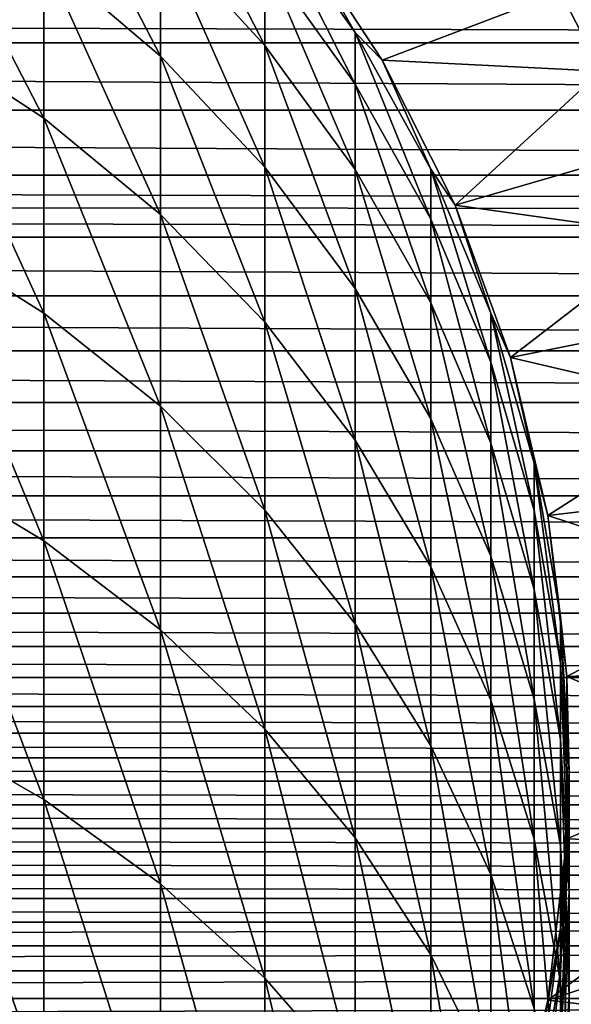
# Model space of a CAD drawing. Header units: metres. Extents: x -109 to 109, y -315 to 32.
# Tile 211 of 256: x 8 to 13, y -2 to 7. Entities that reach past the tile are written whole.
import ezdxf

# ---------------------------------------------------------------- set-up
doc = ezdxf.new("R2010")
doc.units = ezdxf.units.M
doc.layers.add('solid_K244242000C74_AAA', color=7, linetype='CONTINUOUS')

msp = doc.modelspace()

# ---------------------------------------------------------------- linework, layer by layer
at = {"layer": 'solid_K244242000C74_AAA'}
for points in [[(9.192389, 6.536077, 116.258514), (9.192389, 7.69306, 112.159241), (8.105368, 8.637606, 112.386162)], [(8.105368, 7.459882, 116.558914), (9.192389, 6.536077, 116.258514), (8.105368, 8.637606, 112.386162)], [(10.163809, 6.636114, 111.905312), (10.163809, 7.4509, 107.81163), (9.192389, 8.524524, 107.981758)], [(9.192389, 7.69306, 112.159241), (10.163809, 6.636114, 111.905312), (9.192389, 8.524524, 107.981758)], [(8.105368, 5.95808, 120.626289), (8.105368, 7.459882, 116.558914), (6.916417, 8.262137, 116.819794)], [(6.916417, 6.737368, 120.949364), (8.105368, 5.95808, 120.626289), (6.916417, 8.262137, 116.819794)], [(10.427602, 7.763062, 99.5), (10.163809, 7.941661, 103.666595), (11.007415, 6.756376, 103.573318)], [(11.007415, 6.276602, 107.625542), (11.007415, 6.756376, 103.573318), (10.163809, 7.941661, 103.666595)], [(10.163809, 7.4509, 107.81163), (11.007415, 6.276602, 107.625542), (10.163809, 7.941661, 103.666595)], [(11.25833, 6.5, 99.5), (10.427655, 7.762985, 75.5), (10.427602, 7.763062, 99.5)], [(11.25833, 6.5, 99.5), (10.427602, 7.763062, 99.5), (11.007415, 6.756376, 103.573318)], [(10.427655, 7.762985, 75.5), (11.258284, 6.500063, 75.5), (12.919087, 7.132754, 75.5)], [(11.25833, 6.5, 99.5), (11.258284, 6.500063, 75.5), (10.427655, 7.762985, 75.5)], [(10.163809, 5.502338, 115.922363), (10.163809, 6.636114, 111.905312), (9.192389, 7.69306, 112.159241)], [(9.192389, 6.536077, 116.258514), (10.163809, 5.502338, 115.922363), (9.192389, 7.69306, 112.159241)], [(13.185468, 7.612633, 75.463287), (12.919087, 7.132754, 75.5), (13.298898, 6.396794, 75.5)], [(9.192389, 5.06072, 120.254257), (9.192389, 6.536077, 116.258514), (8.105368, 7.459882, 116.558914)], [(8.105368, 5.95808, 120.626289), (9.192389, 5.06072, 120.254257), (8.105368, 7.459882, 116.558914)], [(11.007415, 5.480058, 111.627579), (11.007415, 6.276602, 107.625542), (10.163809, 7.4509, 107.81163)], [(10.163809, 6.636114, 111.905312), (11.007415, 5.480058, 111.627579), (10.163809, 7.4509, 107.81163)], [(11.258284, 6.500063, 75.5), (13.298898, 6.396794, 75.5), (12.919087, 7.132754, 75.5)], [(55.592159, 6.660616, -13.440097), (-55.592159, 6.660616, -13.440097), (-55.818272, 6.978356, -13.277897)], [(55.818272, 6.978356, -13.277897), (55.592159, 6.660616, -13.440097), (-55.818272, 6.978356, -13.277897)], [(8.105368, 4.141476, 124.563148), (8.105368, 5.95808, 120.626289), (6.916417, 6.737368, 120.949364)], [(6.916417, 4.892983, 124.946426), (8.105368, 4.141476, 124.563148), (6.916417, 6.737368, 120.949364)], [(11.25833, 6.5, 99.5), (11.007415, 6.756376, 103.573318), (11.712595, 5.484381, 103.473206)], [(11.712595, 5.016398, 107.425842), (11.712595, 5.484381, 103.473206), (11.007415, 6.756376, 103.573318)], [(11.007415, 6.276602, 107.625542), (11.712595, 5.016398, 107.425842), (11.007415, 6.756376, 103.573318)], [(55.192776, 6.031777, -13.733814), (-55.192776, 6.031777, -13.733814), (-55.592159, 6.660616, -13.440097)], [(55.592159, 6.660616, -13.440097), (55.192776, 6.031777, -13.733814), (-55.592159, 6.660616, -13.440097)], [(11.007415, 4.371665, 115.554688), (11.007415, 5.480058, 111.627579), (10.163809, 6.636114, 111.905312)], [(10.163809, 5.502338, 115.922363), (11.007415, 4.371665, 115.554688), (10.163809, 6.636114, 111.905312)], [(10.163809, 4.056575, 119.837959), (10.163809, 5.502338, 115.922363), (9.192389, 6.536077, 116.258514)], [(9.192389, 5.06072, 120.254257), (10.163809, 4.056575, 119.837959), (9.192389, 6.536077, 116.258514)], [(11.258284, 6.500063, 75.5), (11.936845, 5.148944, 75.5), (13.298898, 6.396794, 75.5)], [(11.93681, 5.149037, 99.5), (11.936845, 5.148944, 75.5), (11.258284, 6.500063, 75.5)], [(11.93681, 5.149037, 99.5), (11.258284, 6.500063, 75.5), (11.25833, 6.5, 99.5)], [(11.93681, 5.149037, 99.5), (11.25833, 6.5, 99.5), (11.712595, 5.484381, 103.473206)], [(11.936845, 5.148944, 75.5), (13.636667, 5.640982, 75.5), (13.298898, 6.396794, 75.5)], [(11.712595, 4.23943, 111.329521), (11.712595, 5.016398, 107.425842), (11.007415, 6.276602, 107.625542)], [(11.007415, 5.480058, 111.627579), (11.712595, 4.23943, 111.329521), (11.007415, 6.276602, 107.625542)], [(54.862499, 5.425976, -13.984233), (-54.862499, 5.425976, -13.984233), (-55.192776, 6.031777, -13.733814)], [(55.192776, 6.031777, -13.733814), (54.862499, 5.425976, -13.984233), (-55.192776, 6.031777, -13.733814)], [(9.192389, 3.276106, 124.121788), (9.192389, 5.06072, 120.254257), (8.105368, 5.95808, 120.626289)], [(8.105368, 4.141476, 124.563148), (9.192389, 3.276106, 124.121788), (8.105368, 5.95808, 120.626289)], [(11.936845, 5.148944, 75.5), (13.931458, 4.867612, 75.5), (13.636667, 5.640982, 75.5)], [(54.711296, 5.10908, -14.103095), (-54.724346, 5.137531, -14.092756), (-54.862499, 5.425976, -13.984233)], [(54.862499, 5.425976, -13.984233), (54.711296, 5.10908, -14.103095), (-54.862499, 5.425976, -13.984233)], [(11.007415, 2.958271, 119.382622), (11.007415, 4.371665, 115.554688), (10.163809, 5.502338, 115.922363)], [(10.163809, 4.056575, 119.837959), (11.007415, 2.958271, 119.382622), (10.163809, 5.502338, 115.922363)], [(11.712595, 3.158278, 115.160118), (11.712595, 4.23943, 111.329521), (11.007415, 5.480058, 111.627579)], [(11.007415, 4.371665, 115.554688), (11.712595, 3.158278, 115.160118), (11.007415, 5.480058, 111.627579)], [(11.93681, 5.149037, 99.5), (11.712595, 5.484381, 103.473206), (12.270483, 4.141672, 103.367531)], [(12.270483, 3.686136, 107.21505), (12.270483, 4.141672, 103.367531), (11.712595, 5.484381, 103.473206)], [(11.712595, 5.016398, 107.425842), (12.270483, 3.686136, 107.21505), (11.712595, 5.484381, 103.473206)], [(54.596004, 4.848777, -14.194695), (-54.596004, 4.848777, -14.194695), (-54.724346, 5.137531, -14.092756)], [(54.711296, 5.10908, -14.103095), (54.596004, 4.848777, -14.194695), (-54.724346, 5.137531, -14.092756)], [(12.453864, 3.728442, 99.5), (11.936845, 5.148944, 75.5), (11.93681, 5.149037, 99.5)], [(12.453864, 3.728442, 99.5), (11.93681, 5.149037, 99.5), (12.270483, 4.141672, 103.367531)], [(11.936845, 5.148944, 75.5), (12.453831, 3.728525, 75.5), (13.931458, 4.867612, 75.5)], [(12.453864, 3.728442, 99.5), (12.453831, 3.728525, 75.5), (11.936845, 5.148944, 75.5)], [(10.163809, 2.307757, 123.627914), (10.163809, 4.056575, 119.837959), (9.192389, 5.06072, 120.254257)], [(9.192389, 3.276106, 124.121788), (10.163809, 2.307757, 123.627914), (9.192389, 5.06072, 120.254257)], [(12.270483, 2.929833, 111.0149), (12.270483, 3.686136, 107.21505), (11.712595, 5.016398, 107.425842)], [(11.712595, 4.23943, 111.329521), (12.270483, 2.929833, 111.0149), (11.712595, 5.016398, 107.425842)], [(8.105368, 2.021292, 128.345169), (8.105368, 4.141476, 124.563148), (6.916417, 4.892983, 124.946426)], [(6.916417, 2.740376, 128.786301), (8.105368, 2.021292, 128.345169), (6.916417, 4.892983, 124.946426)], [(12.453831, 3.728525, 75.5), (14.182702, 4.078055, 75.5), (13.931458, 4.867612, 75.5)], [(54.384624, 4.303791, -14.369321), (-54.384624, 4.303791, -14.369321), (-54.596004, 4.848777, -14.194695)], [(54.596004, 4.848777, -14.194695), (54.384624, 4.303791, -14.369321), (-54.596004, 4.848777, -14.194695)], [(11.712595, 1.77962, 118.893974), (11.712595, 3.158278, 115.160118), (11.007415, 4.371665, 115.554688)], [(11.007415, 2.958271, 119.382622), (11.712595, 1.77962, 118.893974), (11.007415, 4.371665, 115.554688)], [(54.218666, 3.790483, -14.513175), (-54.218666, 3.790483, -14.513175), (-54.384624, 4.303791, -14.369321)], [(54.384624, 4.303791, -14.369321), (54.218666, 3.790483, -14.513175), (-54.384624, 4.303791, -14.369321)], [(12.270483, 1.877436, 114.743614), (12.270483, 2.929833, 111.0149), (11.712595, 4.23943, 111.329521)], [(11.712595, 3.158278, 115.160118), (12.270483, 1.877436, 114.743614), (11.712595, 4.23943, 111.329521)], [(9.192389, 1.193258, 127.837219), (9.192389, 3.276106, 124.121788), (8.105368, 4.141476, 124.563148)], [(8.105368, 2.021292, 128.345169), (9.192389, 1.193258, 127.837219), (8.105368, 4.141476, 124.563148)], [(12.453864, 3.728442, 99.5), (12.270483, 4.141672, 103.367531), (12.674063, 2.745135, 103.257622)], [(12.674063, 2.302544, 106.995796), (12.674063, 2.745135, 103.257622), (12.270483, 4.141672, 103.367531)], [(12.270483, 3.686136, 107.21505), (12.674063, 2.302544, 106.995796), (12.270483, 4.141672, 103.367531)], [(11.007415, 1.248607, 123.087723), (11.007415, 2.958271, 119.382622), (10.163809, 4.056575, 119.837959)], [(10.163809, 2.307757, 123.627914), (11.007415, 1.248607, 123.087723), (10.163809, 4.056575, 119.837959)], [(12.453831, 3.728525, 75.5), (14.389164, 3.275693, 75.5), (14.182702, 4.078055, 75.5)], [(54.092552, 3.309116, -14.630439), (-54.092552, 3.309116, -14.630439), (-54.218666, 3.790483, -14.513175)], [(54.218666, 3.790483, -14.513175), (54.092552, 3.309116, -14.630439), (-54.218666, 3.790483, -14.513175)], [(12.674063, 1.567734, 110.68766), (12.674063, 2.302544, 106.995796), (12.270483, 3.686136, 107.21505)], [(12.270483, 2.929833, 111.0149), (12.674063, 1.567734, 110.68766), (12.270483, 3.686136, 107.21505)], [(12.453831, 3.728525, 75.5), (12.802513, 2.257326, 75.5), (14.389164, 3.275693, 75.5)], [(12.802501, 2.257426, 99.5), (12.802513, 2.257326, 75.5), (12.453831, 3.728525, 75.5)], [(12.802501, 2.257426, 99.5), (12.453831, 3.728525, 75.5), (12.453864, 3.728442, 99.5)], [(12.802501, 2.257426, 99.5), (12.453864, 3.728442, 99.5), (12.674063, 2.745135, 103.257622)], [(54.000355, 2.859439, -14.724932), (-54.000355, 2.859439, -14.724932), (-54.092552, 3.309116, -14.630439)], [(54.092552, 3.309116, -14.630439), (54.000355, 2.859439, -14.724932), (-54.092552, 3.309116, -14.630439)], [(10.163809, 0.266688, 127.268814), (10.163809, 2.307757, 123.627914), (9.192389, 3.276106, 124.121788)], [(9.192389, 1.193258, 127.837219), (10.163809, 0.266688, 127.268814), (9.192389, 3.276106, 124.121788)], [(12.802513, 2.257326, 75.5), (14.550303, 2.46341, 75.5), (14.389164, 3.275693, 75.5)], [(12.270483, 0.535445, 118.378159), (12.270483, 1.877436, 114.743614), (11.712595, 3.158278, 115.160118)], [(11.712595, 1.77962, 118.893974), (12.270483, 0.535445, 118.378159), (11.712595, 3.158278, 115.160118)], [(11.712595, 0.111974, 122.508018), (11.712595, 1.77962, 118.893974), (11.007415, 2.958271, 119.382622)], [(11.007415, 1.248607, 123.087723), (11.712595, 0.111974, 122.508018), (11.007415, 2.958271, 119.382622)], [(53.932953, 2.439452, -14.800306), (-53.932953, 2.439452, -14.800306), (-54.000355, 2.859439, -14.724932)], [(54.000355, 2.859439, -14.724932), (53.932953, 2.439452, -14.800306), (-54.000355, 2.859439, -14.724932)], [(12.674063, 0.545245, 114.31041), (12.674063, 1.567734, 110.68766), (12.270483, 2.929833, 111.0149)], [(12.270483, 1.877436, 114.743614), (12.674063, 0.545245, 114.31041), (12.270483, 2.929833, 111.0149)], [(8.105368, -0.389374, 131.949005), (8.105368, 2.021292, 128.345169), (6.916417, 2.740376, 128.786301)], [(6.916417, 0.292844, 132.445236), (8.105368, -0.389374, 131.949005), (6.916417, 2.740376, 128.786301)], [(12.802501, 2.257426, 99.5), (12.674063, 2.745135, 103.257622), (12.918259, 1.312331, 103.144859)], [(12.918259, 0.883022, 106.770851), (12.918259, 1.312331, 103.144859), (12.674063, 2.745135, 103.257622)], [(12.674063, 2.302544, 106.995796), (12.918259, 0.883022, 106.770851), (12.674063, 2.745135, 103.257622)], [(53.887531, 2.048476, -14.859467), (-53.887531, 2.048476, -14.859467), (-53.932953, 2.439452, -14.800306)], [(53.932953, 2.439452, -14.800306), (53.887531, 2.048476, -14.859467), (-53.932953, 2.439452, -14.800306)], [(12.802513, 2.257326, 75.5), (14.665459, 1.643929, 75.5), (14.550303, 2.46341, 75.5)], [(11.007415, -0.746766, 126.64711), (11.007415, 1.248607, 123.087723), (10.163809, 2.307757, 123.627914)], [(10.163809, 0.266688, 127.268814), (11.007415, -0.746766, 126.64711), (10.163809, 2.307757, 123.627914)], [(12.918259, 0.170264, 110.351929), (12.918259, 0.883022, 106.770851), (12.674063, 2.302544, 106.995796)], [(12.674063, 1.567734, 110.68766), (12.918259, 0.170264, 110.351929), (12.674063, 2.302544, 106.995796)], [(12.978006, 0.755883, 99.5), (12.802513, 2.257326, 75.5), (12.802501, 2.257426, 99.5)], [(12.978006, 0.755883, 99.5), (12.802501, 2.257426, 99.5), (12.918259, 1.312331, 103.144859)], [(12.802513, 2.257326, 75.5), (12.977994, 0.755979, 75.5), (14.665459, 1.643929, 75.5)], [(12.978006, 0.755883, 99.5), (12.977994, 0.755979, 75.5), (12.802513, 2.257326, 75.5)], [(53.861355, 1.685636, -14.904986), (-53.861355, 1.685636, -14.904986), (-53.887531, 2.048476, -14.859467)], [(53.887531, 2.048476, -14.859467), (53.861355, 1.685636, -14.904986), (-53.887531, 2.048476, -14.859467)], [(9.192389, -1.174956, 131.377579), (9.192389, 1.193258, 127.837219), (8.105368, 2.021292, 128.345169)], [(8.105368, -0.389374, 131.949005), (9.192389, -1.174956, 131.377579), (8.105368, 2.021292, 128.345169)], [(12.674063, -0.758608, 117.841667), (12.674063, 0.545245, 114.31041), (12.270483, 1.877436, 114.743614)], [(12.270483, 0.535445, 118.378159), (12.674063, -0.758608, 117.841667), (12.270483, 1.877436, 114.743614)], [(12.270483, -1.087848, 121.896088), (12.270483, 0.535445, 118.378159), (11.712595, 1.77962, 118.893974)], [(11.712595, 0.111974, 122.508018), (12.270483, -1.087848, 121.896088), (11.712595, 1.77962, 118.893974)], [(53.848816, 1.348392, -14.939272), (-53.848816, 1.348392, -14.939272), (-53.861355, 1.685636, -14.904986)], [(53.861355, 1.685636, -14.904986), (53.848816, 1.348392, -14.939272), (-53.861355, 1.685636, -14.904986)], [(12.918259, -0.821541, 113.865959), (12.918259, 0.170264, 110.351929), (12.674063, 1.567734, 110.68766)], [(12.674063, 0.545245, 114.31041), (12.918259, -0.821541, 113.865959), (12.674063, 1.567734, 110.68766)], [(12.977994, 0.755979, 75.5), (14.734483, 0.822688, 75.5), (14.665459, 1.643929, 75.5)], [(53.848579, 1.035814, -14.964193), (-53.848579, 1.035814, -14.964193), (-53.848816, 1.348392, -14.939272)], [(53.848816, 1.348392, -14.939272), (53.848579, 1.035814, -14.964193), (-53.848816, 1.348392, -14.939272)], [(12.978006, 0.755883, 99.5), (12.918259, 1.312331, 103.144859), (13, -0.13872, 103.030663)], [(13, -0.554578, 106.543045), (13, -0.13872, 103.030663), (12.918259, 1.312331, 103.144859)], [(12.918259, 0.883022, 106.770851), (13, -0.554578, 106.543045), (12.918259, 1.312331, 103.144859)], [(10.163809, -2.054023, 130.738174), (10.163809, 0.266688, 127.268814), (9.192389, 1.193258, 127.837219)], [(9.192389, -1.174956, 131.377579), (10.163809, -2.054023, 130.738174), (9.192389, 1.193258, 127.837219)], [(11.712595, -1.834359, 125.979927), (11.712595, 0.111974, 122.508018), (11.007415, 1.248607, 123.087723)], [(11.007415, -0.746766, 126.64711), (11.712595, -1.834359, 125.979927), (11.007415, 1.248607, 123.087723)], [(53.858696, 0.746821, -14.981397), (-53.858696, 0.746821, -14.981397), (-53.848579, 1.035814, -14.964193)], [(53.848579, 1.035814, -14.964193), (53.858696, 0.746821, -14.981397), (-53.848579, 1.035814, -14.964193)], [(13, -1.245004, 110.011917), (13, -0.554578, 106.543045), (12.918259, 0.883022, 106.770851)], [(12.918259, 0.170264, 110.351929), (13, -1.245004, 110.011917), (12.918259, 0.883022, 106.770851)], [(53.871311, 0.4787, -14.992359), (-53.871311, 0.4787, -14.992359), (-53.858696, 0.746821, -14.981397)], [(53.858696, 0.746821, -14.981397), (53.871311, 0.4787, -14.992359), (-53.858696, 0.746821, -14.981397)], [(12.977994, 0.755979, 75.5), (14.75736, 0, 75.5), (14.734483, 0.822688, 75.5)], [(12.977994, 0.755979, 75.5), (12.977994, -0.755979, 75.5), (14.75736, 0, 75.5)], [(12.978006, -0.755883, 99.5), (12.977994, -0.755979, 75.5), (12.977994, 0.755979, 75.5)], [(12.978006, -0.755883, 99.5), (12.977994, 0.755979, 75.5), (12.978006, 0.755883, 99.5)], [(12.978006, -0.755883, 99.5), (12.978006, 0.755883, 99.5), (13, -0.13872, 103.030663)], [(53.890614, 0.229988, -14.998237), (-53.890614, 0.229988, -14.998237), (-53.871311, 0.4787, -14.992359)], [(53.871311, 0.4787, -14.992359), (53.890614, 0.229988, -14.998237), (-53.871311, 0.4787, -14.992359)], [(12.674063, -2.335769, 121.259621), (12.674063, -0.758608, 117.841667), (12.270483, 0.535445, 118.378159)], [(12.270483, -1.087848, 121.896088), (12.674063, -2.335769, 121.259621), (12.270483, 0.535445, 118.378159)], [(12.918259, -2.086266, 117.291245), (12.918259, -0.821541, 113.865959), (12.674063, 0.545245, 114.31041)], [(12.674063, -0.758608, 117.841667), (12.918259, -2.086266, 117.291245), (12.674063, 0.545245, 114.31041)], [(8.105368, -3.075629, 135.352371), (8.105368, -0.389374, 131.949005), (6.916417, 0.292844, 132.445236)], [(6.916417, -2.434491, 135.900665), (8.105368, -3.075629, 135.352371), (6.916417, 0.292844, 132.445236)], [(53.917881, 0, -15), (-53.917881, 0, -15), (-53.890614, 0.229988, -14.998237)], [(53.890614, 0.229988, -14.998237), (53.917881, 0, -15), (-53.890614, 0.229988, -14.998237)], [(11.007415, -3.01552, 130.038788), (11.007415, -0.746766, 126.64711), (10.163809, 0.266688, 127.268814)], [(10.163809, -2.054023, 130.738174), (11.007415, -3.01552, 130.038788), (10.163809, 0.266688, 127.268814)], [(12.270483, -2.982415, 125.27565), (12.270483, -1.087848, 121.896088), (11.712595, 0.111974, 122.508018)], [(11.712595, -1.834359, 125.979927), (12.270483, -2.982415, 125.27565), (11.712595, 0.111974, 122.508018)], [(13, -2.205734, 113.415848), (13, -1.245004, 110.011917), (12.918259, 0.170264, 110.351929)], [(12.918259, -0.821541, 113.865959), (13, -2.205734, 113.415848), (12.918259, 0.170264, 110.351929)], [(-53.943382, -0.218245, -14.998412), (-53.917881, 0, -15), (53.943382, -0.218255, -14.998412)], [(53.943382, -0.218255, -14.998412), (-53.917881, 0, -15), (53.917881, 0, -15)], [(12.977994, -0.755979, 75.5), (14.734483, -0.822691, 75.5), (14.75736, 0, 75.5)], [(12.978006, -0.755883, 99.5), (13, -0.13872, 103.030663), (12.918259, -1.589771, 102.916458)], [(12.918259, -1.992178, 106.315231), (12.918259, -1.589771, 102.916458), (13, -0.13872, 103.030663)], [(13, -0.554578, 106.543045), (12.918259, -1.992178, 106.315231), (13, -0.13872, 103.030663)], [(-53.97094, -0.439741, -14.993553), (-53.943382, -0.218245, -14.998412), (53.97094, -0.439756, -14.993552)], [(-53.943382, -0.218245, -14.998412), (53.943382, -0.218255, -14.998412), (53.97094, -0.439756, -14.993552)], [(-54.002884, -0.658361, -14.985545), (-53.97094, -0.439741, -14.993553), (54.002888, -0.658383, -14.985544)], [(-53.97094, -0.439741, -14.993553), (53.97094, -0.439756, -14.993552), (54.002888, -0.658383, -14.985544)], [(9.192389, -3.813907, 134.721024), (9.192389, -1.174956, 131.377579), (8.105368, -0.389374, 131.949005)], [(8.105368, -3.075629, 135.352371), (9.192389, -3.813907, 134.721024), (8.105368, -0.389374, 131.949005)], [(12.918259, -2.660272, 109.671906), (12.918259, -1.992178, 106.315231), (13, -0.554578, 106.543045)], [(13, -1.245004, 110.011917), (12.918259, -2.660272, 109.671906), (13, -0.554578, 106.543045)], [(-54.040047, -0.874708, -14.974475), (-54.002884, -0.658361, -14.985545), (54.040054, -0.874739, -14.974473)], [(-54.002884, -0.658361, -14.985545), (54.002888, -0.658383, -14.985544), (54.040054, -0.874739, -14.974473)], [(11.712595, -4.047355, 129.288254), (11.712595, -1.834359, 125.979927), (11.007415, -0.746766, 126.64711)], [(11.007415, -3.01552, 130.038788), (11.712595, -4.047355, 129.288254), (11.007415, -0.746766, 126.64711)], [(12.918259, -3.616098, 120.606628), (12.918259, -2.086266, 117.291245), (12.674063, -0.758608, 117.841667)], [(12.674063, -2.335769, 121.259621), (12.918259, -3.616098, 120.606628), (12.674063, -0.758608, 117.841667)], [(12.802501, -2.257426, 99.5), (12.977994, -0.755979, 75.5), (12.978006, -0.755883, 99.5)], [(12.802501, -2.257426, 99.5), (12.978006, -0.755883, 99.5), (12.918259, -1.589771, 102.916458)], [(12.802501, -2.257426, 99.5), (12.802513, -2.257326, 75.5), (12.977994, -0.755979, 75.5)], [(12.977994, -0.755979, 75.5), (12.802513, -2.257326, 75.5), (14.734483, -0.822691, 75.5)], [(12.802513, -2.257326, 75.5), (14.665458, -1.643934, 75.5), (14.734483, -0.822691, 75.5)], [(13, -3.430833, 116.733818), (13, -2.205734, 113.415848), (12.918259, -0.821541, 113.865959)], [(12.918259, -2.086266, 117.291245), (13, -3.430833, 116.733818), (12.918259, -0.821541, 113.865959)], [(-54.083023, -1.092358, -14.960173), (-54.040047, -0.874708, -14.974475), (54.083035, -1.092392, -14.96017)], [(-54.040047, -0.874708, -14.974475), (54.040054, -0.874739, -14.974473), (54.083035, -1.092392, -14.96017)], [(-54.131039, -1.311492, -14.942556), (-54.083023, -1.092358, -14.960173), (54.13105, -1.311532, -14.942553)], [(-54.083023, -1.092358, -14.960173), (54.083035, -1.092392, -14.96017), (54.13105, -1.311532, -14.942553)], [(12.674063, -4.176496, 124.543144), (12.674063, -2.335769, 121.259621), (12.270483, -1.087848, 121.896088)], [(12.270483, -2.982415, 125.27565), (12.674063, -4.176496, 124.543144), (12.270483, -1.087848, 121.896088)], [(10.163809, -4.64004, 134.014542), (10.163809, -2.054023, 130.738174), (9.192389, -1.174956, 131.377579)], [(9.192389, -3.813907, 134.721024), (10.163809, -4.64004, 134.014542), (9.192389, -1.174956, 131.377579)], [(12.918259, -3.589927, 112.965736), (12.918259, -2.660272, 109.671906), (13, -1.245004, 110.011917)], [(13, -2.205734, 113.415848), (12.918259, -3.589927, 112.965736), (13, -1.245004, 110.011917)], [(-54.183323, -1.530454, -14.92172), (-54.131039, -1.311492, -14.942556), (54.183327, -1.530519, -14.921713)], [(-54.131039, -1.311492, -14.942556), (54.13105, -1.311532, -14.942553), (54.183327, -1.530519, -14.921713)], [(-54.240891, -1.751853, -14.897349), (-54.183323, -1.530454, -14.92172), (54.183327, -1.530519, -14.921713)], [(-54.240891, -1.751853, -14.897349), (54.183327, -1.530519, -14.921713), (54.240906, -1.751988, -14.897333)], [(12.802501, -2.257426, 99.5), (12.918259, -1.589771, 102.916458), (12.674063, -3.022575, 102.803696)], [(12.674063, -3.4117, 106.090286), (12.674063, -3.022575, 102.803696), (12.918259, -1.589771, 102.916458)], [(12.918259, -1.992178, 106.315231), (12.674063, -3.4117, 106.090286), (12.918259, -1.589771, 102.916458)], [(12.802513, -2.257326, 75.5), (14.550302, -2.463416, 75.5), (14.665458, -1.643934, 75.5)], [(-54.307121, -1.985533, -14.868008), (-54.240891, -1.751853, -14.897349), (54.240906, -1.751988, -14.897333)], [(-54.307121, -1.985533, -14.868008), (54.240906, -1.751988, -14.897333), (54.307186, -1.98573, -14.867982)], [(12.270483, -5.136553, 128.495987), (12.270483, -2.982415, 125.27565), (11.712595, -1.834359, 125.979927)], [(11.712595, -4.047355, 129.288254), (12.270483, -5.136553, 128.495987), (11.712595, -1.834359, 125.979927)], [(-54.386345, -2.242078, -14.83149), (-54.307121, -1.985533, -14.868008), (54.307186, -1.98573, -14.867982)], [(-54.386345, -2.242078, -14.83149), (54.307186, -1.98573, -14.867982), (54.386513, -2.242288, -14.831458)], [(12.674063, -4.057743, 109.336166), (12.674063, -3.4117, 106.090286), (12.918259, -1.992178, 106.315231)], [(12.918259, -2.660272, 109.671906), (12.674063, -4.057743, 109.336166), (12.918259, -1.992178, 106.315231)], [(11.007415, -5.54364, 133.241806), (11.007415, -3.01552, 130.038788), (10.163809, -2.054023, 130.738174)], [(10.163809, -4.64004, 134.014542), (11.007415, -5.54364, 133.241806), (10.163809, -2.054023, 130.738174)], [(13, -4.912732, 119.945313), (13, -3.430833, 116.733818), (12.918259, -2.086266, 117.291245)], [(12.918259, -3.616098, 120.606628), (13, -4.912732, 119.945313), (12.918259, -2.086266, 117.291245)], [(-54.482456, -2.527898, -14.785457), (-54.386345, -2.242078, -14.83149), (54.386513, -2.242288, -14.831458)], [(-54.482456, -2.527898, -14.785457), (54.386513, -2.242288, -14.831458), (54.482876, -2.528156, -14.785413)], [(12.802513, -2.257326, 75.5), (12.453831, -3.728525, 75.5), (14.550302, -2.463416, 75.5)], [(12.453864, -3.728442, 99.5), (12.453831, -3.728525, 75.5), (12.802513, -2.257326, 75.5)], [(12.453864, -3.728442, 99.5), (12.802513, -2.257326, 75.5), (12.802501, -2.257426, 99.5)], [(12.453864, -3.728442, 99.5), (12.802501, -2.257426, 99.5), (12.674063, -3.022575, 102.803696)], [(12.918259, -4.7754, 116.176384), (12.918259, -3.589927, 112.965736), (13, -2.205734, 113.415848)], [(13, -3.430833, 116.733818), (12.918259, -4.7754, 116.176384), (13, -2.205734, 113.415848)]]:
    msp.add_3dface(points, dxfattribs=at)

doc.saveas('drawing.dxf')
